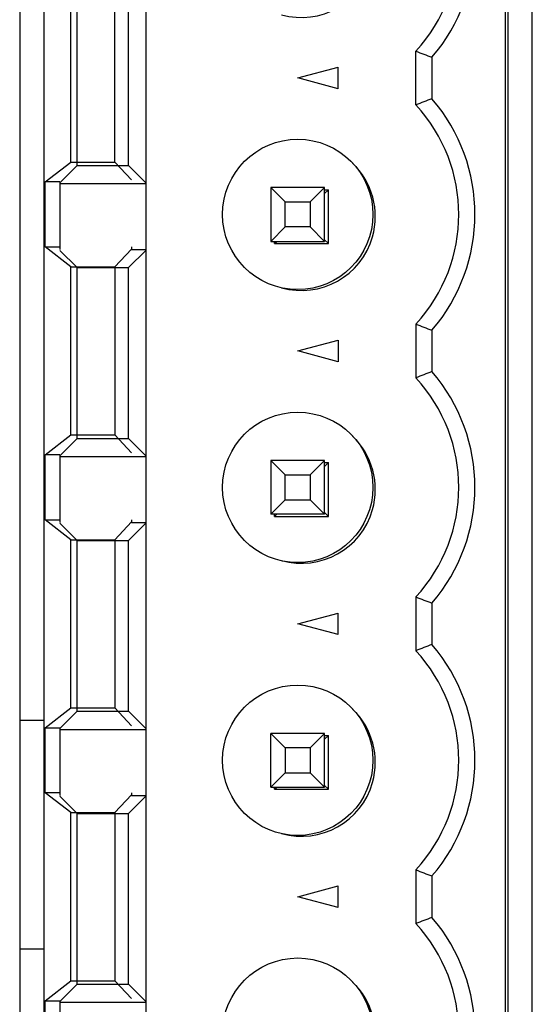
# Model space of a CAD drawing. Header units: millimetres. Extents: x -51 to 286, y -200 to -7.
# Tile 8 of 26: x 23 to 33, y -114 to -96. Entities that reach past the tile are written whole.
import ezdxf

# ---------------------------------------------------------------- set-up
doc = ezdxf.new("R2010")
doc.units = ezdxf.units.MM
doc.header["$MEASUREMENT"] = 0
doc.layers.add('Capa 1', color=7, linetype='Continuous')

# ---------------------------------------------------------------- blocks, each defined once
blk = doc.blocks.new('block 329')
at = {"layer": 'Capa 1', "color": 7, "lineweight": 25, "true_color": 0xffffff}
blk.add_lwpolyline([(23.39, -71.153), (23.39, -138.112)], dxfattribs=at)
blk = doc.blocks.new('block 330')
at = {"layer": 'Capa 1', "color": 7, "lineweight": 25, "true_color": 0xffffff}
blk.add_lwpolyline([(23.84, -71.153), (23.84, -137.613)], dxfattribs=at)
blk = doc.blocks.new('block 334')
at = {"layer": 'Capa 1', "color": 7, "lineweight": 25, "true_color": 0xffffff}
blk.add_lwpolyline([(23.867, -115.358), (23.867, -114.148)], dxfattribs=at)
blk = doc.blocks.new('block 335')
at = {"layer": 'Capa 1', "color": 7, "lineweight": 25, "true_color": 0xffffff}
blk.add_lwpolyline([(23.867, -110.278), (23.867, -109.068)], dxfattribs=at)
blk = doc.blocks.new('block 336')
at = {"layer": 'Capa 1', "color": 7, "lineweight": 25, "true_color": 0xffffff}
blk.add_lwpolyline([(23.867, -105.198), (23.867, -103.988)], dxfattribs=at)
blk = doc.blocks.new('block 337')
at = {"layer": 'Capa 1', "color": 7, "lineweight": 25, "true_color": 0xffffff}
blk.add_lwpolyline([(23.867, -100.118), (23.867, -98.908)], dxfattribs=at)
blk = doc.blocks.new('block 346')
at = {"layer": 'Capa 1', "color": 7, "lineweight": 25, "true_color": 0xffffff}
blk.add_lwpolyline([(24.14, -98.924), (24.14, -100.168)], dxfattribs=at)
blk = doc.blocks.new('block 347')
at = {"layer": 'Capa 1', "color": 7, "lineweight": 25, "true_color": 0xffffff}
blk.add_lwpolyline([(24.14, -104.004), (24.14, -105.248)], dxfattribs=at)
blk = doc.blocks.new('block 348')
at = {"layer": 'Capa 1', "color": 7, "lineweight": 25, "true_color": 0xffffff}
blk.add_lwpolyline([(24.14, -109.084), (24.14, -110.327)], dxfattribs=at)
blk = doc.blocks.new('block 349')
at = {"layer": 'Capa 1', "color": 7, "lineweight": 25, "true_color": 0xffffff}
blk.add_lwpolyline([(24.14, -114.164), (24.14, -115.408)], dxfattribs=at)
blk = doc.blocks.new('block 356')
at = {"layer": 'Capa 1', "color": 7, "lineweight": 25, "true_color": 0xffffff}
blk.add_lwpolyline([(24.34, -113.778), (24.34, -110.648)], dxfattribs=at)
blk = doc.blocks.new('block 357')
at = {"layer": 'Capa 1', "color": 7, "lineweight": 25, "true_color": 0xffffff}
blk.add_lwpolyline([(24.34, -108.698), (24.34, -105.568)], dxfattribs=at)
blk = doc.blocks.new('block 358')
at = {"layer": 'Capa 1', "color": 7, "lineweight": 25, "true_color": 0xffffff}
blk.add_lwpolyline([(24.34, -103.618), (24.34, -100.488)], dxfattribs=at)
blk = doc.blocks.new('block 359')
at = {"layer": 'Capa 1', "color": 7, "lineweight": 25, "true_color": 0xffffff}
blk.add_lwpolyline([(24.34, -98.538), (24.34, -95.408)], dxfattribs=at)
blk = doc.blocks.new('block 368')
at = {"layer": 'Capa 1', "color": 7, "lineweight": 25, "true_color": 0xffffff}
blk.add_lwpolyline([(24.461, -113.842), (24.461, -110.662)], dxfattribs=at)
blk = doc.blocks.new('block 369')
at = {"layer": 'Capa 1', "color": 7, "lineweight": 25, "true_color": 0xffffff}
blk.add_lwpolyline([(24.461, -108.762), (24.461, -105.583)], dxfattribs=at)
blk = doc.blocks.new('block 370')
at = {"layer": 'Capa 1', "color": 7, "lineweight": 25, "true_color": 0xffffff}
blk.add_lwpolyline([(24.461, -103.683), (24.461, -100.502)], dxfattribs=at)
blk = doc.blocks.new('block 371')
at = {"layer": 'Capa 1', "color": 7, "lineweight": 25, "true_color": 0xffffff}
blk.add_lwpolyline([(24.461, -98.602), (24.461, -95.423)], dxfattribs=at)
blk = doc.blocks.new('block 379')
at = {"layer": 'Capa 1', "color": 7, "lineweight": 25, "true_color": 0xffffff}
blk.add_lwpolyline([(25.165, -98.538), (25.165, -95.408)], dxfattribs=at)
blk = doc.blocks.new('block 384')
at = {"layer": 'Capa 1', "color": 7, "lineweight": 25, "true_color": 0xffffff}
blk.add_lwpolyline([(25.165, -100.488), (25.165, -103.618)], dxfattribs=at)
blk = doc.blocks.new('block 385')
at = {"layer": 'Capa 1', "color": 7, "lineweight": 25, "true_color": 0xffffff}
blk.add_lwpolyline([(25.165, -105.568), (25.165, -108.698)], dxfattribs=at)
blk = doc.blocks.new('block 386')
at = {"layer": 'Capa 1', "color": 7, "lineweight": 25, "true_color": 0xffffff}
blk.add_lwpolyline([(25.165, -110.648), (25.165, -113.778)], dxfattribs=at)
blk = doc.blocks.new('block 394')
at = {"layer": 'Capa 1', "color": 7, "lineweight": 25, "true_color": 0xffffff}
blk.add_lwpolyline([(25.418, -113.842), (25.418, -110.662)], dxfattribs=at)
blk = doc.blocks.new('block 395')
at = {"layer": 'Capa 1', "color": 7, "lineweight": 25, "true_color": 0xffffff}
blk.add_lwpolyline([(25.418, -108.762), (25.418, -105.583)], dxfattribs=at)
blk = doc.blocks.new('block 396')
at = {"layer": 'Capa 1', "color": 7, "lineweight": 25, "true_color": 0xffffff}
blk.add_lwpolyline([(25.418, -103.683), (25.418, -100.502)], dxfattribs=at)
blk = doc.blocks.new('block 397')
at = {"layer": 'Capa 1', "color": 7, "lineweight": 25, "true_color": 0xffffff}
blk.add_lwpolyline([(25.418, -98.602), (25.418, -95.423)], dxfattribs=at)
blk = doc.blocks.new('block 406')
at = {"layer": 'Capa 1', "color": 7, "lineweight": 25, "true_color": 0xffffff}
blk.add_lwpolyline([(25.476, -100.118), (25.476, -100.158)], dxfattribs=at)
blk = doc.blocks.new('block 407')
at = {"layer": 'Capa 1', "color": 7, "lineweight": 25, "true_color": 0xffffff}
blk.add_lwpolyline([(25.476, -105.198), (25.476, -105.237)], dxfattribs=at)
blk = doc.blocks.new('block 408')
at = {"layer": 'Capa 1', "color": 7, "lineweight": 25, "true_color": 0xffffff}
blk.add_lwpolyline([(25.476, -110.278), (25.476, -110.317)], dxfattribs=at)
blk = doc.blocks.new('block 413')
at = {"layer": 'Capa 1', "color": 7, "lineweight": 25, "true_color": 0xffffff}
blk.add_lwpolyline([(25.74, -76.653), (25.74, -132.533)], dxfattribs=at)
blk = doc.blocks.new('block 514')
at = {"layer": 'Capa 1', "color": 7, "lineweight": 25, "true_color": 0xffffff}
blk.add_lwpolyline([(28.07, -110.173), (28.07, -109.173)], dxfattribs=at)
blk = doc.blocks.new('block 519')
at = {"layer": 'Capa 1', "color": 7, "lineweight": 25, "true_color": 0xffffff}
blk.add_lwpolyline([(28.07, -99.013), (28.07, -100.014)], dxfattribs=at)
blk = doc.blocks.new('block 520')
at = {"layer": 'Capa 1', "color": 7, "lineweight": 25, "true_color": 0xffffff}
blk.add_lwpolyline([(28.07, -104.093), (28.07, -105.093)], dxfattribs=at)
blk = doc.blocks.new('block 527')
at = {"layer": 'Capa 1', "color": 7, "lineweight": 25, "true_color": 0xffffff}
blk.add_lwpolyline([(28.14, -110.212), (28.14, -110.173)], dxfattribs=at)
blk = doc.blocks.new('block 528')
at = {"layer": 'Capa 1', "color": 7, "lineweight": 25, "true_color": 0xffffff}
blk.add_lwpolyline([(28.14, -105.133), (28.14, -105.093)], dxfattribs=at)
blk = doc.blocks.new('block 529')
at = {"layer": 'Capa 1', "color": 7, "lineweight": 25, "true_color": 0xffffff}
blk.add_lwpolyline([(28.14, -100.052), (28.14, -100.014)], dxfattribs=at)
blk = doc.blocks.new('block 536')
at = {"layer": 'Capa 1', "color": 7, "lineweight": 25, "true_color": 0xffffff}
blk.add_lwpolyline([(28.338, -104.825), (28.338, -104.361)], dxfattribs=at)
blk = doc.blocks.new('block 537')
at = {"layer": 'Capa 1', "color": 7, "lineweight": 25, "true_color": 0xffffff}
blk.add_lwpolyline([(28.338, -99.746), (28.338, -99.281)], dxfattribs=at)
blk = doc.blocks.new('block 542')
at = {"layer": 'Capa 1', "color": 7, "lineweight": 25, "true_color": 0xffffff}
blk.add_lwpolyline([(28.338, -109.441), (28.338, -109.905)], dxfattribs=at)
blk = doc.blocks.new('block 550')
at = {"layer": 'Capa 1', "color": 7, "lineweight": 25, "true_color": 0xffffff}
blk.add_lwpolyline([(28.802, -99.281), (28.802, -99.746)], dxfattribs=at)
blk = doc.blocks.new('block 551')
at = {"layer": 'Capa 1', "color": 7, "lineweight": 25, "true_color": 0xffffff}
blk.add_lwpolyline([(28.802, -104.361), (28.802, -104.825)], dxfattribs=at)
blk = doc.blocks.new('block 552')
at = {"layer": 'Capa 1', "color": 7, "lineweight": 25, "true_color": 0xffffff}
blk.add_lwpolyline([(28.802, -109.441), (28.802, -109.905)], dxfattribs=at)
blk = doc.blocks.new('block 560')
at = {"layer": 'Capa 1', "color": 7, "lineweight": 25, "true_color": 0xffffff}
blk.add_lwpolyline([(29.07, -110.173), (29.07, -109.173)], dxfattribs=at)
blk = doc.blocks.new('block 561')
at = {"layer": 'Capa 1', "color": 7, "lineweight": 25, "true_color": 0xffffff}
blk.add_lwpolyline([(29.07, -105.093), (29.07, -104.093)], dxfattribs=at)
blk = doc.blocks.new('block 562')
at = {"layer": 'Capa 1', "color": 7, "lineweight": 25, "true_color": 0xffffff}
blk.add_lwpolyline([(29.07, -100.014), (29.07, -99.013)], dxfattribs=at)
blk = doc.blocks.new('block 571')
at = {"layer": 'Capa 1', "color": 7, "lineweight": 25, "true_color": 0xffffff}
blk.add_lwpolyline([(29.14, -110.212), (29.14, -109.213)], dxfattribs=at)
blk = doc.blocks.new('block 572')
at = {"layer": 'Capa 1', "color": 7, "lineweight": 25, "true_color": 0xffffff}
blk.add_lwpolyline([(29.14, -105.133), (29.14, -104.132)], dxfattribs=at)
blk = doc.blocks.new('block 573')
at = {"layer": 'Capa 1', "color": 7, "lineweight": 25, "true_color": 0xffffff}
blk.add_lwpolyline([(29.14, -100.052), (29.14, -99.052)], dxfattribs=at)
blk = doc.blocks.new('block 578')
at = {"layer": 'Capa 1', "color": 7, "lineweight": 25, "true_color": 0xffffff}
blk.add_lwpolyline([(29.32, -112.414), (29.32, -112.012)], dxfattribs=at)
blk = doc.blocks.new('block 579')
at = {"layer": 'Capa 1', "color": 7, "lineweight": 25, "true_color": 0xffffff}
blk.add_lwpolyline([(29.32, -107.334), (29.32, -106.932)], dxfattribs=at)
blk = doc.blocks.new('block 580')
at = {"layer": 'Capa 1', "color": 7, "lineweight": 25, "true_color": 0xffffff}
blk.add_lwpolyline([(29.32, -97.174), (29.32, -96.772)], dxfattribs=at)
blk = doc.blocks.new('block 584')
at = {"layer": 'Capa 1', "color": 7, "lineweight": 25, "true_color": 0xffffff}
blk.add_lwpolyline([(29.32, -101.853), (29.32, -102.254)], dxfattribs=at)
blk = doc.blocks.new('block 590')
at = {"layer": 'Capa 1', "color": 7, "lineweight": 25, "true_color": 0xffffff}
blk.add_lwpolyline([(30.77, -97.474), (30.77, -96.473)], dxfattribs=at)
blk = doc.blocks.new('block 594')
at = {"layer": 'Capa 1', "color": 7, "lineweight": 25, "true_color": 0xffffff}
blk.add_lwpolyline([(30.77, -101.553), (30.77, -102.554)], dxfattribs=at)
blk = doc.blocks.new('block 595')
at = {"layer": 'Capa 1', "color": 7, "lineweight": 25, "true_color": 0xffffff}
blk.add_lwpolyline([(30.77, -106.633), (30.77, -107.634)], dxfattribs=at)
blk = doc.blocks.new('block 596')
at = {"layer": 'Capa 1', "color": 7, "lineweight": 25, "true_color": 0xffffff}
blk.add_lwpolyline([(30.77, -111.713), (30.77, -112.714)], dxfattribs=at)
blk = doc.blocks.new('block 604')
at = {"layer": 'Capa 1', "color": 7, "lineweight": 25, "true_color": 0xffffff}
blk.add_lwpolyline([(31.07, -96.587), (31.07, -97.359)], dxfattribs=at)
blk = doc.blocks.new('block 605')
at = {"layer": 'Capa 1', "color": 7, "lineweight": 25, "true_color": 0xffffff}
blk.add_lwpolyline([(31.07, -101.668), (31.07, -102.439)], dxfattribs=at)
blk = doc.blocks.new('block 606')
at = {"layer": 'Capa 1', "color": 7, "lineweight": 25, "true_color": 0xffffff}
blk.add_lwpolyline([(31.07, -106.747), (31.07, -107.519)], dxfattribs=at)
blk = doc.blocks.new('block 607')
at = {"layer": 'Capa 1', "color": 7, "lineweight": 25, "true_color": 0xffffff}
blk.add_lwpolyline([(31.07, -111.827), (31.07, -112.599)], dxfattribs=at)
blk = doc.blocks.new('block 612')
at = {"layer": 'Capa 1', "color": 7, "lineweight": 25, "true_color": 0xffffff}
blk.add_lwpolyline([(32.44, -138.112), (32.44, -71.153)], dxfattribs=at)
blk = doc.blocks.new('block 613')
at = {"layer": 'Capa 1', "color": 7, "lineweight": 25, "true_color": 0xffffff}
blk.add_lwpolyline([(32.49, -137.613), (32.49, -71.652)], dxfattribs=at)
blk = doc.blocks.new('block 614')
at = {"layer": 'Capa 1', "color": 7, "lineweight": 25, "true_color": 0xffffff}
blk.add_lwpolyline([(32.94, -138.112), (32.94, -71.153)], dxfattribs=at)
blk = doc.blocks.new('block 620')
at = {"layer": 'Capa 1', "color": 7, "lineweight": 25, "true_color": 0xffffff}
blk.add_lwpolyline([(25.165, -100.488), (25.476, -100.158)], dxfattribs=at)
blk = doc.blocks.new('block 622')
at = {"layer": 'Capa 1', "color": 7, "lineweight": 25, "true_color": 0xffffff}
blk.add_lwpolyline([(25.165, -105.568), (25.476, -105.237)], dxfattribs=at)
blk = doc.blocks.new('block 626')
at = {"layer": 'Capa 1', "color": 7, "lineweight": 25, "true_color": 0xffffff}
blk.add_lwpolyline([(24.14, -98.924), (24.461, -98.602)], dxfattribs=at)
blk = doc.blocks.new('block 629')
at = {"layer": 'Capa 1', "color": 7, "lineweight": 25, "true_color": 0xffffff}
blk.add_lwpolyline([(25.418, -100.502), (25.74, -100.181)], dxfattribs=at)
blk = doc.blocks.new('block 632')
at = {"layer": 'Capa 1', "color": 7, "lineweight": 25, "true_color": 0xffffff}
blk.add_lwpolyline([(28.07, -100.014), (28.338, -99.746)], dxfattribs=at)
blk = doc.blocks.new('block 633')
at = {"layer": 'Capa 1', "color": 7, "lineweight": 25, "true_color": 0xffffff}
blk.add_lwpolyline([(28.802, -99.281), (29.07, -99.013)], dxfattribs=at)
blk = doc.blocks.new('block 634')
at = {"layer": 'Capa 1', "color": 7, "lineweight": 25, "true_color": 0xffffff}
blk.add_lwpolyline([(24.14, -104.004), (24.461, -103.683)], dxfattribs=at)
blk = doc.blocks.new('block 635')
at = {"layer": 'Capa 1', "color": 7, "lineweight": 25, "true_color": 0xffffff}
blk.add_lwpolyline([(28.14, -100.052), (28.179, -100.014)], dxfattribs=at)
blk = doc.blocks.new('block 636')
at = {"layer": 'Capa 1', "color": 7, "lineweight": 25, "true_color": 0xffffff}
blk.add_lwpolyline([(29.07, -99.123), (29.14, -99.052)], dxfattribs=at)
blk = doc.blocks.new('block 637')
at = {"layer": 'Capa 1', "color": 7, "lineweight": 25, "true_color": 0xffffff}
blk.add_lwpolyline([(25.418, -105.583), (25.74, -105.261)], dxfattribs=at)
blk = doc.blocks.new('block 642')
at = {"layer": 'Capa 1', "color": 7, "lineweight": 25, "true_color": 0xffffff}
blk.add_lwpolyline([(23.867, -98.908), (24.34, -98.538)], dxfattribs=at)
blk = doc.blocks.new('block 717')
at = {"layer": 'Capa 1', "color": 7, "lineweight": 25, "true_color": 0xffffff}
blk.add_lwpolyline([(25.165, -110.648), (25.476, -110.317)], dxfattribs=at)
blk = doc.blocks.new('block 722')
at = {"layer": 'Capa 1', "color": 7, "lineweight": 25, "true_color": 0xffffff}
blk.add_lwpolyline([(28.07, -105.093), (28.338, -104.825)], dxfattribs=at)
blk = doc.blocks.new('block 723')
at = {"layer": 'Capa 1', "color": 7, "lineweight": 25, "true_color": 0xffffff}
blk.add_lwpolyline([(28.802, -104.361), (29.07, -104.093)], dxfattribs=at)
blk = doc.blocks.new('block 724')
at = {"layer": 'Capa 1', "color": 7, "lineweight": 25, "true_color": 0xffffff}
blk.add_lwpolyline([(24.14, -109.084), (24.461, -108.762)], dxfattribs=at)
blk = doc.blocks.new('block 725')
at = {"layer": 'Capa 1', "color": 7, "lineweight": 25, "true_color": 0xffffff}
blk.add_lwpolyline([(28.14, -105.133), (28.179, -105.093)], dxfattribs=at)
blk = doc.blocks.new('block 726')
at = {"layer": 'Capa 1', "color": 7, "lineweight": 25, "true_color": 0xffffff}
blk.add_lwpolyline([(29.07, -104.202), (29.14, -104.132)], dxfattribs=at)
blk = doc.blocks.new('block 729')
at = {"layer": 'Capa 1', "color": 7, "lineweight": 25, "true_color": 0xffffff}
blk.add_lwpolyline([(25.418, -110.662), (25.74, -110.341)], dxfattribs=at)
blk = doc.blocks.new('block 732')
at = {"layer": 'Capa 1', "color": 7, "lineweight": 25, "true_color": 0xffffff}
blk.add_lwpolyline([(29.07, -109.173), (28.802, -109.441)], dxfattribs=at)
blk = doc.blocks.new('block 733')
at = {"layer": 'Capa 1', "color": 7, "lineweight": 25, "true_color": 0xffffff}
blk.add_lwpolyline([(28.338, -109.905), (28.07, -110.173)], dxfattribs=at)
blk = doc.blocks.new('block 734')
at = {"layer": 'Capa 1', "color": 7, "lineweight": 25, "true_color": 0xffffff}
blk.add_lwpolyline([(24.14, -114.164), (24.461, -113.842)], dxfattribs=at)
blk = doc.blocks.new('block 735')
at = {"layer": 'Capa 1', "color": 7, "lineweight": 25, "true_color": 0xffffff}
blk.add_lwpolyline([(28.14, -110.212), (28.179, -110.173)], dxfattribs=at)
blk = doc.blocks.new('block 736')
at = {"layer": 'Capa 1', "color": 7, "lineweight": 25, "true_color": 0xffffff}
blk.add_lwpolyline([(29.07, -109.283), (29.14, -109.213)], dxfattribs=at)
blk = doc.blocks.new('block 751')
at = {"layer": 'Capa 1', "color": 7, "lineweight": 25, "true_color": 0xffffff}
blk.add_lwpolyline([(23.867, -103.988), (24.34, -103.618)], dxfattribs=at)
blk = doc.blocks.new('block 753')
at = {"layer": 'Capa 1', "color": 7, "lineweight": 25, "true_color": 0xffffff}
blk.add_lwpolyline([(23.867, -109.068), (24.34, -108.698)], dxfattribs=at)
blk = doc.blocks.new('block 755')
at = {"layer": 'Capa 1', "color": 7, "lineweight": 25, "true_color": 0xffffff}
blk.add_lwpolyline([(23.867, -114.148), (24.34, -113.778)], dxfattribs=at)
blk = doc.blocks.new('block 759')
at = {"layer": 'Capa 1', "color": 7, "lineweight": 25, "true_color": 0xffffff}
blk.add_lwpolyline([(28.57, -96.973), (29.32, -96.772)], dxfattribs=at)
blk = doc.blocks.new('block 796')
at = {"layer": 'Capa 1', "color": 7, "lineweight": 25, "true_color": 0xffffff}
blk.add_lwpolyline([(24.34, -98.538), (25.165, -98.538)], dxfattribs=at)
blk = doc.blocks.new('block 797')
at = {"layer": 'Capa 1', "color": 7, "lineweight": 25, "true_color": 0xffffff}
blk.add_lwpolyline([(24.461, -98.602), (25.418, -98.602)], dxfattribs=at)
blk = doc.blocks.new('block 798')
at = {"layer": 'Capa 1', "color": 7, "lineweight": 25, "true_color": 0xffffff}
blk.add_lwpolyline([(24.14, -98.908), (23.867, -98.908)], dxfattribs=at)
blk = doc.blocks.new('block 804')
at = {"layer": 'Capa 1', "color": 7, "lineweight": 25, "true_color": 0xffffff}
blk.add_lwpolyline([(24.14, -98.937), (25.74, -98.937)], dxfattribs=at)
blk = doc.blocks.new('block 805')
at = {"layer": 'Capa 1', "color": 7, "lineweight": 25, "true_color": 0xffffff}
blk.add_lwpolyline([(29.07, -99.013), (28.07, -99.013)], dxfattribs=at)
blk = doc.blocks.new('block 806')
at = {"layer": 'Capa 1', "color": 7, "lineweight": 25, "true_color": 0xffffff}
blk.add_lwpolyline([(29.07, -99.052), (29.14, -99.052)], dxfattribs=at)
blk = doc.blocks.new('block 983')
at = {"layer": 'Capa 1', "color": 7, "lineweight": 25, "true_color": 0xffffff}
blk.add_lwpolyline([(28.57, -102.053), (29.32, -101.853)], dxfattribs=at)
blk = doc.blocks.new('block 984')
at = {"layer": 'Capa 1', "color": 7, "lineweight": 25, "true_color": 0xffffff}
blk.add_lwpolyline([(28.57, -107.133), (29.32, -106.932)], dxfattribs=at)
blk = doc.blocks.new('block 985')
at = {"layer": 'Capa 1', "color": 7, "lineweight": 25, "true_color": 0xffffff}
blk.add_lwpolyline([(28.338, -99.281), (28.802, -99.281)], dxfattribs=at)
blk = doc.blocks.new('block 991')
at = {"layer": 'Capa 1', "color": 7, "lineweight": 25, "true_color": 0xffffff}
blk.add_lwpolyline([(28.802, -99.746), (28.338, -99.746)], dxfattribs=at)
blk = doc.blocks.new('block 992')
at = {"layer": 'Capa 1', "color": 7, "lineweight": 25, "true_color": 0xffffff}
blk.add_lwpolyline([(28.07, -100.014), (29.07, -100.014)], dxfattribs=at)
blk = doc.blocks.new('block 993')
at = {"layer": 'Capa 1', "color": 7, "lineweight": 25, "true_color": 0xffffff}
blk.add_lwpolyline([(28.14, -100.052), (29.14, -100.052)], dxfattribs=at)
blk = doc.blocks.new('block 994')
at = {"layer": 'Capa 1', "color": 7, "lineweight": 25, "true_color": 0xffffff}
blk.add_lwpolyline([(23.867, -100.118), (24.14, -100.118)], dxfattribs=at)
blk = doc.blocks.new('block 995')
at = {"layer": 'Capa 1', "color": 7, "lineweight": 25, "true_color": 0xffffff}
blk.add_lwpolyline([(25.476, -100.168), (25.74, -100.168)], dxfattribs=at)
blk = doc.blocks.new('block 996')
at = {"layer": 'Capa 1', "color": 7, "lineweight": 25, "true_color": 0xffffff}
blk.add_lwpolyline([(24.34, -100.488), (25.165, -100.488)], dxfattribs=at)
blk = doc.blocks.new('block 997')
at = {"layer": 'Capa 1', "color": 7, "lineweight": 25, "true_color": 0xffffff}
blk.add_lwpolyline([(24.461, -100.502), (25.418, -100.502)], dxfattribs=at)
blk = doc.blocks.new('block 1002')
at = {"layer": 'Capa 1', "color": 7, "lineweight": 25, "true_color": 0xffffff}
blk.add_lwpolyline([(24.34, -103.618), (25.165, -103.618)], dxfattribs=at)
blk = doc.blocks.new('block 1003')
at = {"layer": 'Capa 1', "color": 7, "lineweight": 25, "true_color": 0xffffff}
blk.add_lwpolyline([(24.461, -103.683), (25.418, -103.683)], dxfattribs=at)
blk = doc.blocks.new('block 1004')
at = {"layer": 'Capa 1', "color": 7, "lineweight": 25, "true_color": 0xffffff}
blk.add_lwpolyline([(24.14, -103.988), (23.867, -103.988)], dxfattribs=at)
blk = doc.blocks.new('block 1005')
at = {"layer": 'Capa 1', "color": 7, "lineweight": 25, "true_color": 0xffffff}
blk.add_lwpolyline([(24.14, -104.017), (25.74, -104.017)], dxfattribs=at)
blk = doc.blocks.new('block 1006')
at = {"layer": 'Capa 1', "color": 7, "lineweight": 25, "true_color": 0xffffff}
blk.add_lwpolyline([(29.07, -104.093), (28.07, -104.093)], dxfattribs=at)
blk = doc.blocks.new('block 1007')
at = {"layer": 'Capa 1', "color": 7, "lineweight": 25, "true_color": 0xffffff}
blk.add_lwpolyline([(29.07, -104.132), (29.14, -104.132)], dxfattribs=at)
blk = doc.blocks.new('block 1008')
at = {"layer": 'Capa 1', "color": 7, "lineweight": 25, "true_color": 0xffffff}
blk.add_lwpolyline([(28.338, -104.361), (28.802, -104.361)], dxfattribs=at)
blk = doc.blocks.new('block 1009')
at = {"layer": 'Capa 1', "color": 7, "lineweight": 25, "true_color": 0xffffff}
blk.add_lwpolyline([(28.338, -104.825), (28.802, -104.825)], dxfattribs=at)
blk = doc.blocks.new('block 1010')
at = {"layer": 'Capa 1', "color": 7, "lineweight": 25, "true_color": 0xffffff}
blk.add_lwpolyline([(29.07, -105.093), (28.07, -105.093)], dxfattribs=at)
blk = doc.blocks.new('block 1011')
at = {"layer": 'Capa 1', "color": 7, "lineweight": 25, "true_color": 0xffffff}
blk.add_lwpolyline([(28.14, -105.133), (29.14, -105.133)], dxfattribs=at)
blk = doc.blocks.new('block 1012')
at = {"layer": 'Capa 1', "color": 7, "lineweight": 25, "true_color": 0xffffff}
blk.add_lwpolyline([(23.867, -105.198), (24.14, -105.198)], dxfattribs=at)
blk = doc.blocks.new('block 1013')
at = {"layer": 'Capa 1', "color": 7, "lineweight": 25, "true_color": 0xffffff}
blk.add_lwpolyline([(25.476, -105.248), (25.74, -105.248)], dxfattribs=at)
blk = doc.blocks.new('block 1014')
at = {"layer": 'Capa 1', "color": 7, "lineweight": 25, "true_color": 0xffffff}
blk.add_lwpolyline([(24.34, -105.568), (25.165, -105.568)], dxfattribs=at)
blk = doc.blocks.new('block 1015')
at = {"layer": 'Capa 1', "color": 7, "lineweight": 25, "true_color": 0xffffff}
blk.add_lwpolyline([(24.461, -105.583), (25.418, -105.583)], dxfattribs=at)
blk = doc.blocks.new('block 1026')
at = {"layer": 'Capa 1', "color": 7, "lineweight": 25, "true_color": 0xffffff}
blk.add_lwpolyline([(24.34, -108.698), (25.165, -108.698)], dxfattribs=at)
blk = doc.blocks.new('block 1027')
at = {"layer": 'Capa 1', "color": 7, "lineweight": 25, "true_color": 0xffffff}
blk.add_lwpolyline([(24.461, -108.762), (25.418, -108.762)], dxfattribs=at)
blk = doc.blocks.new('block 1028')
at = {"layer": 'Capa 1', "color": 7, "lineweight": 25, "true_color": 0xffffff}
blk.add_lwpolyline([(23.84, -108.933), (23.39, -108.933)], dxfattribs=at)
blk = doc.blocks.new('block 1031')
at = {"layer": 'Capa 1', "color": 7, "lineweight": 25, "true_color": 0xffffff}
blk.add_lwpolyline([(29.32, -97.174), (28.57, -96.973)], dxfattribs=at)
blk = doc.blocks.new('block 1097')
at = {"layer": 'Capa 1', "color": 7, "lineweight": 25, "true_color": 0xffffff}
blk.add_lwpolyline([(28.57, -112.213), (29.32, -112.012)], dxfattribs=at)
blk = doc.blocks.new('block 1099')
at = {"layer": 'Capa 1', "color": 7, "lineweight": 25, "true_color": 0xffffff}
blk.add_lwpolyline([(23.867, -109.068), (24.14, -109.068)], dxfattribs=at)
blk = doc.blocks.new('block 1100')
at = {"layer": 'Capa 1', "color": 7, "lineweight": 25, "true_color": 0xffffff}
blk.add_lwpolyline([(24.14, -109.098), (25.74, -109.098)], dxfattribs=at)
blk = doc.blocks.new('block 1101')
at = {"layer": 'Capa 1', "color": 7, "lineweight": 25, "true_color": 0xffffff}
blk.add_lwpolyline([(29.07, -109.173), (28.07, -109.173)], dxfattribs=at)
blk = doc.blocks.new('block 1102')
at = {"layer": 'Capa 1', "color": 7, "lineweight": 25, "true_color": 0xffffff}
blk.add_lwpolyline([(29.07, -109.213), (29.14, -109.213)], dxfattribs=at)
blk = doc.blocks.new('block 1103')
at = {"layer": 'Capa 1', "color": 7, "lineweight": 25, "true_color": 0xffffff}
blk.add_lwpolyline([(28.802, -109.441), (28.338, -109.441)], dxfattribs=at)
blk = doc.blocks.new('block 1107')
at = {"layer": 'Capa 1', "color": 7, "lineweight": 25, "true_color": 0xffffff}
blk.add_lwpolyline([(28.338, -109.905), (28.802, -109.905)], dxfattribs=at)
blk = doc.blocks.new('block 1108')
at = {"layer": 'Capa 1', "color": 7, "lineweight": 25, "true_color": 0xffffff}
blk.add_lwpolyline([(28.07, -110.173), (29.07, -110.173)], dxfattribs=at)
blk = doc.blocks.new('block 1109')
at = {"layer": 'Capa 1', "color": 7, "lineweight": 25, "true_color": 0xffffff}
blk.add_lwpolyline([(28.14, -110.212), (29.14, -110.212)], dxfattribs=at)
blk = doc.blocks.new('block 1112')
at = {"layer": 'Capa 1', "color": 7, "lineweight": 25, "true_color": 0xffffff}
blk.add_lwpolyline([(24.14, -110.278), (23.867, -110.278)], dxfattribs=at)
blk = doc.blocks.new('block 1113')
at = {"layer": 'Capa 1', "color": 7, "lineweight": 25, "true_color": 0xffffff}
blk.add_lwpolyline([(25.476, -110.327), (25.74, -110.327)], dxfattribs=at)
blk = doc.blocks.new('block 1115')
at = {"layer": 'Capa 1', "color": 7, "lineweight": 25, "true_color": 0xffffff}
blk.add_lwpolyline([(24.34, -110.648), (25.165, -110.648)], dxfattribs=at)
blk = doc.blocks.new('block 1116')
at = {"layer": 'Capa 1', "color": 7, "lineweight": 25, "true_color": 0xffffff}
blk.add_lwpolyline([(24.461, -110.662), (25.418, -110.662)], dxfattribs=at)
blk = doc.blocks.new('block 1129')
at = {"layer": 'Capa 1', "color": 7, "lineweight": 25, "true_color": 0xffffff}
blk.add_lwpolyline([(24.34, -113.778), (25.165, -113.778)], dxfattribs=at)
blk = doc.blocks.new('block 1130')
at = {"layer": 'Capa 1', "color": 7, "lineweight": 25, "true_color": 0xffffff}
blk.add_lwpolyline([(24.461, -113.842), (25.418, -113.842)], dxfattribs=at)
blk = doc.blocks.new('block 1133')
at = {"layer": 'Capa 1', "color": 7, "lineweight": 25, "true_color": 0xffffff}
blk.add_lwpolyline([(23.867, -114.148), (24.14, -114.148)], dxfattribs=at)
blk = doc.blocks.new('block 1134')
at = {"layer": 'Capa 1', "color": 7, "lineweight": 25, "true_color": 0xffffff}
blk.add_lwpolyline([(24.14, -114.177), (25.74, -114.177)], dxfattribs=at)
blk = doc.blocks.new('block 1186')
at = {"layer": 'Capa 1', "color": 7, "lineweight": 25, "true_color": 0xffffff}
blk.add_lwpolyline([(29.32, -102.254), (28.57, -102.053)], dxfattribs=at)
blk = doc.blocks.new('block 1187')
at = {"layer": 'Capa 1', "color": 7, "lineweight": 25, "true_color": 0xffffff}
blk.add_lwpolyline([(29.32, -107.334), (28.57, -107.133)], dxfattribs=at)
blk = doc.blocks.new('block 1318')
at = {"layer": 'Capa 1', "color": 7, "lineweight": 25, "true_color": 0xffffff}
blk.add_lwpolyline([(29.32, -112.414), (28.57, -112.213)], dxfattribs=at)
blk = doc.blocks.new('block 1324')
at = {"layer": 'Capa 1', "color": 7, "lineweight": 25, "true_color": 0xffffff}
blk.add_lwpolyline([(24.34, -100.488), (23.867, -100.118)], dxfattribs=at)
blk = doc.blocks.new('block 1339')
at = {"layer": 'Capa 1', "color": 7, "lineweight": 25, "true_color": 0xffffff}
blk.add_lwpolyline([(29.07, -99.983), (29.14, -100.052)], dxfattribs=at)
blk = doc.blocks.new('block 1340')
at = {"layer": 'Capa 1', "color": 7, "lineweight": 25, "true_color": 0xffffff}
blk.add_lwpolyline([(28.07, -99.013), (28.338, -99.281)], dxfattribs=at)
blk = doc.blocks.new('block 1341')
at = {"layer": 'Capa 1', "color": 7, "lineweight": 25, "true_color": 0xffffff}
blk.add_lwpolyline([(28.802, -99.746), (29.07, -100.014)], dxfattribs=at)
blk = doc.blocks.new('block 1476')
at = {"layer": 'Capa 1', "color": 7, "lineweight": 25, "true_color": 0xffffff}
blk.add_lwpolyline([(24.34, -105.568), (23.867, -105.198)], dxfattribs=at)
blk = doc.blocks.new('block 1477')
at = {"layer": 'Capa 1', "color": 7, "lineweight": 25, "true_color": 0xffffff}
blk.add_lwpolyline([(24.34, -110.648), (23.867, -110.278)], dxfattribs=at)
blk = doc.blocks.new('block 1478')
at = {"layer": 'Capa 1', "color": 7, "lineweight": 25, "true_color": 0xffffff}
blk.add_lwpolyline([(25.418, -98.602), (25.74, -98.924)], dxfattribs=at)
blk = doc.blocks.new('block 1481')
at = {"layer": 'Capa 1', "color": 7, "lineweight": 25, "true_color": 0xffffff}
blk.add_lwpolyline([(29.07, -105.062), (29.14, -105.133)], dxfattribs=at)
blk = doc.blocks.new('block 1482')
at = {"layer": 'Capa 1', "color": 7, "lineweight": 25, "true_color": 0xffffff}
blk.add_lwpolyline([(28.07, -104.093), (28.338, -104.361)], dxfattribs=at)
blk = doc.blocks.new('block 1483')
at = {"layer": 'Capa 1', "color": 7, "lineweight": 25, "true_color": 0xffffff}
blk.add_lwpolyline([(28.802, -104.825), (29.07, -105.093)], dxfattribs=at)
blk = doc.blocks.new('block 1484')
at = {"layer": 'Capa 1', "color": 7, "lineweight": 25, "true_color": 0xffffff}
blk.add_lwpolyline([(24.14, -100.181), (24.461, -100.502)], dxfattribs=at)
blk = doc.blocks.new('block 1486')
at = {"layer": 'Capa 1', "color": 7, "lineweight": 25, "true_color": 0xffffff}
blk.add_lwpolyline([(25.418, -103.683), (25.74, -104.004)], dxfattribs=at)
blk = doc.blocks.new('block 1488')
at = {"layer": 'Capa 1', "color": 7, "lineweight": 25, "true_color": 0xffffff}
blk.add_lwpolyline([(29.07, -110.142), (29.14, -110.212)], dxfattribs=at)
blk = doc.blocks.new('block 1489')
at = {"layer": 'Capa 1', "color": 7, "lineweight": 25, "true_color": 0xffffff}
blk.add_lwpolyline([(28.07, -109.173), (28.338, -109.441)], dxfattribs=at)
blk = doc.blocks.new('block 1490')
at = {"layer": 'Capa 1', "color": 7, "lineweight": 25, "true_color": 0xffffff}
blk.add_lwpolyline([(28.802, -109.905), (29.07, -110.173)], dxfattribs=at)
blk = doc.blocks.new('block 1491')
at = {"layer": 'Capa 1', "color": 7, "lineweight": 25, "true_color": 0xffffff}
blk.add_lwpolyline([(24.14, -105.261), (24.461, -105.583)], dxfattribs=at)
blk = doc.blocks.new('block 1494')
at = {"layer": 'Capa 1', "color": 7, "lineweight": 25, "true_color": 0xffffff}
blk.add_lwpolyline([(25.418, -108.762), (25.74, -109.084)], dxfattribs=at)
blk = doc.blocks.new('block 1500')
at = {"layer": 'Capa 1', "color": 7, "lineweight": 25, "true_color": 0xffffff}
blk.add_lwpolyline([(24.14, -110.341), (24.461, -110.662)], dxfattribs=at)
blk = doc.blocks.new('block 1501')
at = {"layer": 'Capa 1', "color": 7, "lineweight": 25, "true_color": 0xffffff}
blk.add_lwpolyline([(25.476, -98.869), (25.165, -98.538)], dxfattribs=at)
blk = doc.blocks.new('block 1502')
at = {"layer": 'Capa 1', "color": 7, "lineweight": 25, "true_color": 0xffffff}
blk.add_lwpolyline([(25.165, -103.618), (25.476, -103.949)], dxfattribs=at)
blk = doc.blocks.new('block 1503')
at = {"layer": 'Capa 1', "color": 7, "lineweight": 25, "true_color": 0xffffff}
blk.add_lwpolyline([(25.165, -108.698), (25.476, -109.029)], dxfattribs=at)
blk = doc.blocks.new('block 1580')
at = {"layer": 'Capa 1', "color": 7, "lineweight": 25, "true_color": 0xffffff}
blk.add_lwpolyline([(25.418, -113.842), (25.74, -114.164)], dxfattribs=at)
blk = doc.blocks.new('block 1591')
at = {"layer": 'Capa 1', "color": 7, "lineweight": 25, "true_color": 0xffffff}
blk.add_lwpolyline([(25.165, -113.778), (25.476, -114.109)], dxfattribs=at)
blk = doc.blocks.new('block 1794')
at = {"layer": 'Capa 1', "color": 7, "lineweight": 25, "true_color": 0xffffff}
blk.add_open_spline([(30.77, -96.473), (30.869, -96.512), (30.969, -96.55), (31.07, -96.587)], degree=3, dxfattribs=at)
blk = doc.blocks.new('block 1795')
at = {"layer": 'Capa 1', "color": 7, "lineweight": 25, "true_color": 0xffffff}
blk.add_open_spline([(30.77, -101.553), (30.869, -101.592), (30.969, -101.63), (31.07, -101.668)], degree=3, dxfattribs=at)
blk = doc.blocks.new('block 1796')
at = {"layer": 'Capa 1', "color": 7, "lineweight": 25, "true_color": 0xffffff}
blk.add_open_spline([(30.77, -106.633), (30.869, -106.672), (30.969, -106.71), (31.07, -106.747)], degree=3, dxfattribs=at)
blk = doc.blocks.new('block 1818')
at = {"layer": 'Capa 1', "color": 7, "lineweight": 25, "true_color": 0xffffff}
blk.add_open_spline([(30.77, -111.713), (30.869, -111.752), (30.969, -111.79), (31.07, -111.827)], degree=3, dxfattribs=at)
blk = doc.blocks.new('block 1822')
at = {"layer": 'Capa 1', "color": 7, "lineweight": 25, "true_color": 0xffffff}
blk.add_open_spline([(31.07, -106.747), (32.137, -105.509), (32.137, -103.677), (31.07, -102.439)], degree=3, dxfattribs=at)
blk = doc.blocks.new('block 1823')
at = {"layer": 'Capa 1', "color": 7, "lineweight": 25, "true_color": 0xffffff}
blk.add_open_spline([(31.07, -101.668), (32.137, -100.429), (32.137, -98.597), (31.07, -97.359)], degree=3, dxfattribs=at)
blk = doc.blocks.new('block 1824')
at = {"layer": 'Capa 1', "color": 7, "lineweight": 25, "true_color": 0xffffff}
blk.add_open_spline([(31.07, -96.587), (32.137, -95.35), (32.137, -93.517), (31.07, -92.279)], degree=3, dxfattribs=at)
blk = doc.blocks.new('block 1825')
at = {"layer": 'Capa 1', "color": 7, "lineweight": 25, "true_color": 0xffffff}
blk.add_open_spline([(30.77, -96.473), (31.836, -95.322), (31.836, -93.544), (30.77, -92.394)], degree=3, dxfattribs=at)
blk = doc.blocks.new('block 1826')
at = {"layer": 'Capa 1', "color": 7, "lineweight": 25, "true_color": 0xffffff}
blk.add_open_spline([(30.77, -101.553), (31.836, -100.402), (31.836, -98.624), (30.77, -97.474)], degree=3, dxfattribs=at)
blk = doc.blocks.new('block 1827')
at = {"layer": 'Capa 1', "color": 7, "lineweight": 25, "true_color": 0xffffff}
blk.add_open_spline([(30.77, -106.633), (31.836, -105.482), (31.836, -103.704), (30.77, -102.554)], degree=3, dxfattribs=at)
blk = doc.blocks.new('block 1828')
at = {"layer": 'Capa 1', "color": 7, "lineweight": 25, "true_color": 0xffffff}
blk.add_open_spline([(28.57, -105.994), (29.343, -105.994), (29.97, -105.367), (29.97, -104.593), (29.97, -103.82), (29.343, -103.193), (28.57, -103.193), (27.797, -103.193), (27.17, -103.82), (27.17, -104.593), (27.17, -105.367), (27.797, -105.994), (28.57, -105.994), (28.57, -105.994), (28.57, -105.994), (28.57, -105.994)], degree=3, knots=[0, 0, 0, 0, 1, 1, 1, 2, 2, 2, 3, 3, 3, 4, 4, 4, 5, 5, 5, 5], dxfattribs=at)
blk = doc.blocks.new('block 1829')
at = {"layer": 'Capa 1', "color": 7, "lineweight": 25, "true_color": 0xffffff}
blk.add_open_spline([(28.57, -100.913), (29.343, -100.913), (29.97, -100.287), (29.97, -99.513), (29.97, -98.74), (29.343, -98.113), (28.57, -98.113), (27.797, -98.113), (27.17, -98.74), (27.17, -99.513), (27.17, -100.287), (27.797, -100.913), (28.57, -100.913), (28.57, -100.913), (28.57, -100.913), (28.57, -100.913)], degree=3, knots=[0, 0, 0, 0, 1, 1, 1, 2, 2, 2, 3, 3, 3, 4, 4, 4, 5, 5, 5, 5], dxfattribs=at)
blk = doc.blocks.new('block 1831')
at = {"layer": 'Capa 1', "color": 7, "lineweight": 25, "true_color": 0xffffff}
blk.add_open_spline([(28.265, -105.955), (28.995, -106.162), (29.756, -105.738), (29.963, -105.008), (30.101, -104.519), (29.959, -103.993), (29.593, -103.641)], degree=3, knots=[0, 0, 0, 0, 1, 1, 1, 2, 2, 2, 2], dxfattribs=at)
blk = doc.blocks.new('block 1832')
at = {"layer": 'Capa 1', "color": 7, "lineweight": 25, "true_color": 0xffffff}
blk.add_open_spline([(28.265, -100.876), (28.995, -101.083), (29.756, -100.658), (29.963, -99.927), (30.101, -99.439), (29.959, -98.913), (29.593, -98.561)], degree=3, knots=[0, 0, 0, 0, 1, 1, 1, 2, 2, 2, 2], dxfattribs=at)
blk = doc.blocks.new('block 1833')
at = {"layer": 'Capa 1', "color": 7, "lineweight": 25, "true_color": 0xffffff}
blk.add_open_spline([(28.265, -95.795), (28.995, -96.002), (29.756, -95.578), (29.963, -94.848), (30.101, -94.359), (29.959, -93.833), (29.593, -93.481)], degree=3, knots=[0, 0, 0, 0, 1, 1, 1, 2, 2, 2, 2], dxfattribs=at)
blk = doc.blocks.new('block 1877')
at = {"layer": 'Capa 1', "color": 7, "lineweight": 25, "true_color": 0xffffff}
blk.add_open_spline([(31.07, -97.359), (30.969, -97.397), (30.869, -97.435), (30.77, -97.474)], degree=3, dxfattribs=at)
blk = doc.blocks.new('block 1878')
at = {"layer": 'Capa 1', "color": 7, "lineweight": 25, "true_color": 0xffffff}
blk.add_open_spline([(31.07, -102.439), (30.969, -102.476), (30.869, -102.515), (30.77, -102.554)], degree=3, dxfattribs=at)
blk = doc.blocks.new('block 1881')
at = {"layer": 'Capa 1', "color": 7, "lineweight": 25, "true_color": 0xffffff}
blk.add_open_spline([(31.07, -116.908), (32.137, -115.669), (32.137, -113.837), (31.07, -112.599)], degree=3, dxfattribs=at)
blk = doc.blocks.new('block 1882')
at = {"layer": 'Capa 1', "color": 7, "lineweight": 25, "true_color": 0xffffff}
blk.add_open_spline([(31.07, -111.827), (32.137, -110.59), (32.137, -108.757), (31.07, -107.519)], degree=3, dxfattribs=at)
blk = doc.blocks.new('block 1883')
at = {"layer": 'Capa 1', "color": 7, "lineweight": 25, "true_color": 0xffffff}
blk.add_open_spline([(30.77, -116.793), (31.836, -115.643), (31.836, -113.864), (30.77, -112.714)], degree=3, dxfattribs=at)
blk = doc.blocks.new('block 1885')
at = {"layer": 'Capa 1', "color": 7, "lineweight": 25, "true_color": 0xffffff}
blk.add_open_spline([(30.77, -111.713), (31.836, -110.562), (31.836, -108.784), (30.77, -107.634)], degree=3, dxfattribs=at)
blk = doc.blocks.new('block 1886')
at = {"layer": 'Capa 1', "color": 7, "lineweight": 25, "true_color": 0xffffff}
blk.add_open_spline([(28.57, -116.153), (29.343, -116.153), (29.97, -115.526), (29.97, -114.753), (29.97, -113.98), (29.343, -113.353), (28.57, -113.353), (27.797, -113.353), (27.17, -113.98), (27.17, -114.753), (27.17, -115.526), (27.797, -116.153), (28.57, -116.153), (28.57, -116.153), (28.57, -116.153), (28.57, -116.153)], degree=3, knots=[0, 0, 0, 0, 1, 1, 1, 2, 2, 2, 3, 3, 3, 4, 4, 4, 5, 5, 5, 5], dxfattribs=at)
blk = doc.blocks.new('block 1888')
at = {"layer": 'Capa 1', "color": 7, "lineweight": 25, "true_color": 0xffffff}
blk.add_open_spline([(28.57, -111.073), (29.343, -111.073), (29.97, -110.447), (29.97, -109.673), (29.97, -108.9), (29.343, -108.273), (28.57, -108.273), (27.797, -108.273), (27.17, -108.9), (27.17, -109.673), (27.17, -110.447), (27.797, -111.073), (28.57, -111.073), (28.57, -111.073), (28.57, -111.073), (28.57, -111.073)], degree=3, knots=[0, 0, 0, 0, 1, 1, 1, 2, 2, 2, 3, 3, 3, 4, 4, 4, 5, 5, 5, 5], dxfattribs=at)
blk = doc.blocks.new('block 1890')
at = {"layer": 'Capa 1', "color": 7, "lineweight": 25, "true_color": 0xffffff}
blk.add_open_spline([(28.265, -116.115), (28.995, -116.322), (29.756, -115.898), (29.963, -115.167), (30.101, -114.679), (29.959, -114.153), (29.593, -113.801)], degree=3, knots=[0, 0, 0, 0, 1, 1, 1, 2, 2, 2, 2], dxfattribs=at)
blk = doc.blocks.new('block 1891')
at = {"layer": 'Capa 1', "color": 7, "lineweight": 25, "true_color": 0xffffff}
blk.add_open_spline([(28.265, -111.035), (28.995, -111.242), (29.756, -110.818), (29.963, -110.087), (30.101, -109.598), (29.959, -109.073), (29.593, -108.721)], degree=3, knots=[0, 0, 0, 0, 1, 1, 1, 2, 2, 2, 2], dxfattribs=at)
blk = doc.blocks.new('block 1906')
at = {"layer": 'Capa 1', "color": 7, "lineweight": 25, "true_color": 0xffffff}
blk.add_open_spline([(31.07, -112.599), (30.969, -112.637), (30.869, -112.675), (30.77, -112.714)], degree=3, dxfattribs=at)
blk = doc.blocks.new('block 1908')
at = {"layer": 'Capa 1', "color": 7, "lineweight": 25, "true_color": 0xffffff}
blk.add_open_spline([(31.07, -107.519), (30.969, -107.557), (30.869, -107.595), (30.77, -107.634)], degree=3, dxfattribs=at)
blk = doc.blocks.new('block 2212')
at = {"layer": 'Capa 1', "color": 7, "lineweight": 25, "true_color": 0xffffff}
blk.add_lwpolyline([(23.39, -113.182), (23.84, -113.182)], dxfattribs=at)

msp = doc.modelspace()

# ---------------------------------------------------------------- block references
at = {"layer": 'Capa 1'}
for name in ['block 329', 'block 330', 'block 612', 'block 614', 'block 613', 'block 413', 'block 1824', 'block 1825', 'block 1833', 'block 359', 'block 371', 'block 379', 'block 397', 'block 590', 'block 1794', 'block 604', 'block 759', 'block 580', 'block 1031', 'block 1877', 'block 1826', 'block 1823', 'block 1829', 'block 642', 'block 796', 'block 1501', 'block 1832', 'block 626', 'block 797', 'block 1478', 'block 337', 'block 798', 'block 346', 'block 804', 'block 519', 'block 805', 'block 1340', 'block 633', 'block 562', 'block 636', 'block 806', 'block 573', 'block 537', 'block 985', 'block 550', 'block 632', 'block 991', 'block 1341', 'block 992', 'block 529', 'block 635', 'block 993', 'block 1339', 'block 994', 'block 1324', 'block 1484', 'block 620', 'block 629', 'block 406', 'block 995', 'block 358', 'block 996', 'block 370', 'block 997', 'block 384', 'block 396', 'block 594', 'block 1795', 'block 605', 'block 983', 'block 584', 'block 1186', 'block 1878', 'block 1822', 'block 1827', 'block 1828', 'block 751', 'block 634', 'block 1002', 'block 1003', 'block 1502', 'block 1486', 'block 1831', 'block 336', 'block 1004', 'block 347', 'block 1005', 'block 520', 'block 1006', 'block 1482', 'block 723', 'block 561', 'block 726', 'block 1007', 'block 572', 'block 536', 'block 1008', 'block 551', 'block 722', 'block 1009', 'block 1483', 'block 1012', 'block 1476', 'block 407', 'block 1010', 'block 528', 'block 725', 'block 1011', 'block 1481', 'block 1491', 'block 622', 'block 637', 'block 1013', 'block 357', 'block 1014', 'block 369', 'block 1015', 'block 385', 'block 395', 'block 595', 'block 1796', 'block 606', 'block 984', 'block 579', 'block 1187', 'block 1908', 'block 1882', 'block 1885', 'block 1888', 'block 753', 'block 724', 'block 1026', 'block 1027', 'block 1503', 'block 1494', 'block 1891', 'block 1028', 'block 335', 'block 1099', 'block 348', 'block 1100', 'block 514', 'block 1101', 'block 1489', 'block 732', 'block 560', 'block 736', 'block 1102', 'block 571', 'block 542', 'block 1103', 'block 552', 'block 733', 'block 1107', 'block 1490', 'block 1488', 'block 1112', 'block 1477', 'block 717', 'block 408', 'block 1113', 'block 1108', 'block 527', 'block 735', 'block 1109', 'block 1500', 'block 729', 'block 356', 'block 1115', 'block 368', 'block 1116', 'block 386', 'block 394', 'block 596', 'block 1818', 'block 607', 'block 1097', 'block 578', 'block 1318', 'block 1906', 'block 1883', 'block 1881', 'block 2212', 'block 1886', 'block 755', 'block 1129', 'block 1591', 'block 1890', 'block 734', 'block 1130', 'block 1580', 'block 334', 'block 1133', 'block 349', 'block 1134']:
    msp.add_blockref(name, (0, 0), dxfattribs=at)

doc.saveas('drawing.dxf')
